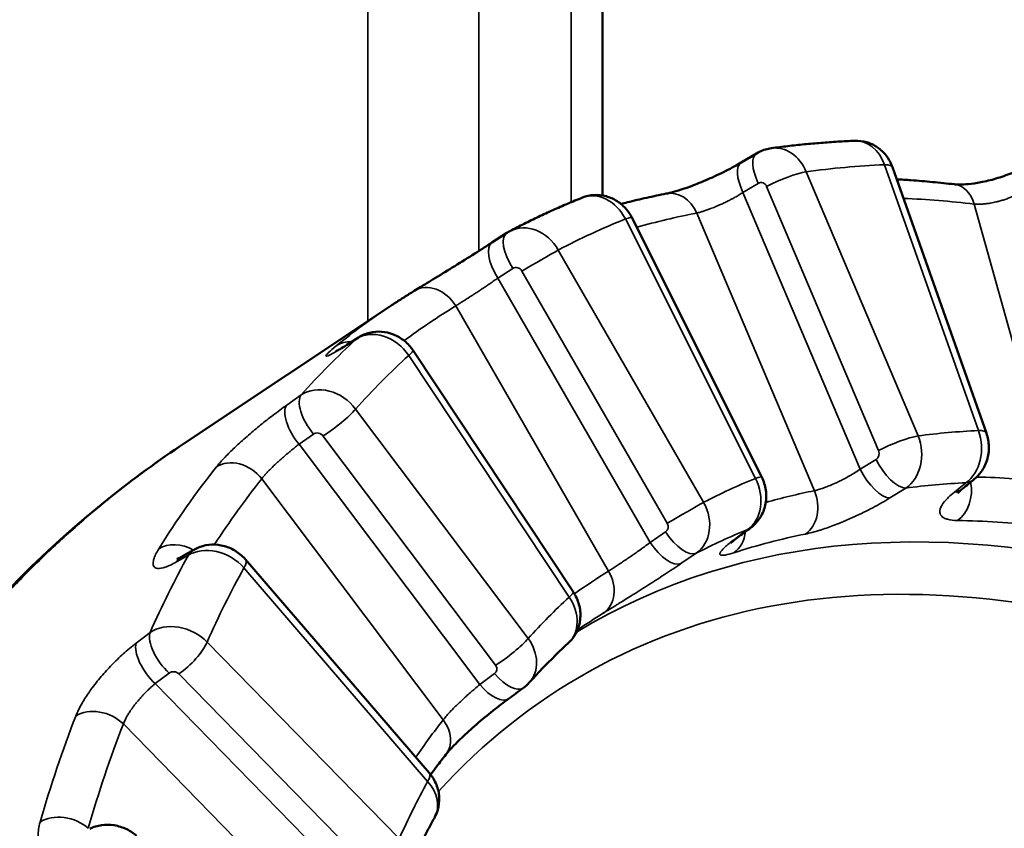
# Model space of a CAD drawing. Header units: millimetres. Extents: x 38 to 2514, y 38 to 1622.
# Tile 178 of 244: x 1736 to 1743, y 454 to 460. Entities that reach past the tile are written whole.
import ezdxf

# ---------------------------------------------------------------- set-up
doc = ezdxf.new("R2010")
doc.units = ezdxf.units.MM
doc.header["$LTSCALE"] = 7.692308
doc.layers.add('Visible (ISO)', color=7, linetype='Continuous', lineweight=50)
doc.layers.add('Visible Narrow (ISO)', color=7, linetype='Continuous', lineweight=35)

msp = doc.modelspace()

# ---------------------------------------------------------------- linework, layer by layer
at = {"layer": 'Visible (ISO)'}
for p, q in [((1740.2367, 543.729), (1740.2367, 458.6231)), ((1741.2626, 458.8677), (1741.376, 458.9349)), ((1743.0751, 456.865), (1742.3811, 458.8318)), ((1741.4138, 456.5392), (1740.4529, 458.4592)), ((1739.4184, 458.2745), (1739.5287, 458.3462)), ((1737.1446, 456.7901), (1738.6629, 457.8017)), ((1738.346, 457.5182), (1738.432, 457.5728)), ((1740.0208, 455.6869), (1738.8351, 457.4762)), ((1737.1445, 456.7901), (1737.1446, 456.7901)), ((1737.1304, 455.9535), (1737.219, 456.0033)), ((1738.9556, 454.3476), (1737.5969, 455.928))]:
    msp.add_line(p, q, dxfattribs=at)
for centre, major_axis, ratio, start_param, end_param in [((1740.1988, 458.3288), (-0.1117, 0.2784), 0.796177, 6.282142, 6.282246), ((1739.7807, 455.5318), (-0.2006, 0.2231), 0.79334, 3.152215, 3.152265)]:
    msp.add_ellipse(centre, major_axis=major_axis, ratio=ratio, start_param=start_param, end_param=end_param, dxfattribs=at)
for points, knots in [([(1741.376, 458.9349), (1741.4033, 458.9511), (1741.4335, 458.9629), (1741.4713, 458.9709), (1741.4782, 458.9721), (1741.4851, 458.9731)], [0, 0, 0, 0, 0.00952735, 0.00952735, 0.01162143, 0.01162143, 0.01162143, 0.01162143]), ([(1742.1011, 459.0281), (1742.0594, 459.0263), (1742.0178, 459.0241), (1741.9349, 459.0191), (1741.8935, 459.0161), (1741.8111, 459.0096), (1741.7701, 459.0059), (1741.6882, 458.9978), (1741.6474, 458.9934), (1741.566, 458.9838), (1741.5255, 458.9786), (1741.4851, 458.9731)], [0.49300154, 0.49300154, 0.49300154, 0.49300154, 0.50524852, 0.50524852, 0.51749549, 0.51749549, 0.52974247, 0.52974247, 0.54198944, 0.54198944, 0.55423642, 0.55423642, 0.55423642, 0.55423642]), ([(1742.101, 459.0281), (1742.1306, 459.0294), (1742.1607, 459.0257), (1742.2171, 459.0094), (1742.2442, 458.9966), (1742.2929, 458.9634), (1742.315, 458.9426), (1742.3538, 458.893), (1742.37, 458.8631), (1742.3811, 458.8318)], [0, 0, 0, 0, 0.00891068, 0.00891068, 0.01770503, 0.01770503, 0.0266749, 0.0266749, 0.03665259, 0.03665259, 0.03665259, 0.03665259]), ([(1740.708, 458.6367), (1740.7217, 458.6394), (1740.7399, 458.6437), (1740.7839, 458.6558), (1740.811, 458.6642), (1740.8747, 458.6858), (1740.9129, 458.7), (1740.9944, 458.7329), (1741.0388, 458.7522), (1741.126, 458.7933), (1741.1699, 458.8156), (1741.2283, 458.8477), (1741.246, 458.8578), (1741.2626, 458.8677)], [0, 0, 0, 0, 0.00965466, 0.00965466, 0.02062735, 0.02062735, 0.03380104, 0.03380104, 0.04811868, 0.04811868, 0.0627343, 0.0627343, 0.06933428, 0.06933428, 0.06933428, 0.06933428]), ([(1742.8374, 458.7061), (1742.8475, 458.705), (1742.8616, 458.7041), (1742.8964, 458.7041), (1742.918, 458.7052), (1742.9695, 458.7101), (1743.0009, 458.7147), (1743.0694, 458.7279), (1743.1078, 458.7371), (1743.1854, 458.7598), (1743.2257, 458.7737), (1743.2992, 458.8035), (1743.3336, 458.8196), (1743.3637, 458.8358)], [0, 0, 0, 0, 0.00788198, 0.00788198, 0.01663181, 0.01663181, 0.02720487, 0.02720487, 0.03904528, 0.03904528, 0.05153741, 0.05153741, 0.06349705, 0.06349705, 0.06349705, 0.06349705]), ([(1742.8374, 458.7061), (1742.7838, 458.7123), (1742.7303, 458.7179), (1742.6236, 458.7279), (1742.5705, 458.7324), (1742.4823, 458.7389), (1742.4473, 458.7412), (1742.4123, 458.7433)], [0.38106359, 0.38106359, 0.38106359, 0.38106359, 0.39618976, 0.39618976, 0.41131593, 0.41131593, 0.42133163, 0.42133163, 0.42133163, 0.42133163]), ([(1740.0874, 458.6074), (1740.0507, 458.5927), (1740.0142, 458.5777), (1739.9415, 458.5468), (1739.9054, 458.531), (1739.8336, 458.4987), (1739.7978, 458.4822), (1739.7267, 458.4484), (1739.6914, 458.4312), (1739.6211, 458.3959), (1739.5861, 458.3779), (1739.5514, 458.3595)], [0.70229057, 0.70229057, 0.70229057, 0.70229057, 0.71459942, 0.71459942, 0.72690826, 0.72690826, 0.7392171, 0.7392171, 0.75152594, 0.75152594, 0.76383478, 0.76383478, 0.76383478, 0.76383478]), ([(1740.0874, 458.6074), (1740.115, 458.6184), (1740.1449, 458.625), (1740.2039, 458.6283), (1740.2339, 458.6251), (1740.2912, 458.6098), (1740.3191, 458.5974), (1740.3702, 458.5644), (1740.3938, 458.5434), (1740.4289, 458.5011), (1740.4422, 458.4807), (1740.4529, 458.4592)], [0, 0, 0, 0, 0.00897218, 0.00897218, 0.01782915, 0.01782915, 0.02683802, 0.02683802, 0.03614251, 0.03614251, 0.0433516, 0.0433516, 0.0433516, 0.0433516]), ([(1740.708, 458.6367), (1740.6595, 458.6272), (1740.6112, 458.6171), (1740.5152, 458.5957), (1740.4674, 458.5845), (1740.404, 458.5688), (1740.3881, 458.5647), (1740.3723, 458.5607)], [0.5905031, 0.5905031, 0.5905031, 0.5905031, 0.60562927, 0.60562927, 0.62075544, 0.62075544, 0.62580607, 0.62580607, 0.62580607, 0.62580607]), ([(1738.8433, 457.9169), (1738.8734, 457.9353), (1738.9109, 457.9582), (1738.994, 458.0089), (1739.0404, 458.0373), (1739.1362, 458.0962), (1739.1867, 458.1275), (1739.2849, 458.1889), (1739.3337, 458.2198), (1739.3924, 458.2576), (1739.4056, 458.2661), (1739.4185, 458.2745)], [0, 0, 0, 0, 0.01821805, 0.01821805, 0.03598827, 0.03598827, 0.05352233, 0.05352233, 0.07073061, 0.07073061, 0.07583728, 0.07583728, 0.07583728, 0.07583728]), ([(1738.8433, 457.9169), (1738.8312, 457.9095), (1738.819, 457.902), (1738.7948, 457.8869), (1738.7827, 457.8794), (1738.7586, 457.8641), (1738.7466, 457.8564), (1738.7226, 457.841), (1738.7106, 457.8332), (1738.6867, 457.8175), (1738.6748, 457.8097), (1738.6629, 457.8017)], [0.79994261, 0.79994261, 0.79994261, 0.79994261, 0.804447, 0.804447, 0.80895138, 0.80895138, 0.81345577, 0.81345577, 0.81796016, 0.81796016, 0.82246455, 0.82246455, 0.82246455, 0.82246455]), ([(1738.432, 457.5728), (1738.4572, 457.5888), (1738.4852, 457.6007), (1738.5427, 457.6149), (1738.5728, 457.6174), (1738.6324, 457.6131), (1738.6624, 457.606), (1738.7195, 457.5831), (1738.7471, 457.5666), (1738.7959, 457.5266), (1738.8176, 457.5026), (1738.8351, 457.4762)], [0, 0, 0, 0, 0.00896289, 0.00896289, 0.01785332, 0.01785332, 0.02694682, 0.02694682, 0.03638864, 0.03638864, 0.04588737, 0.04588737, 0.04588737, 0.04588737]), ([(1738.2612, 457.4683), (1738.2612, 457.4683), (1738.2613, 457.4684), (1738.2623, 457.4688), (1738.2652, 457.4702), (1738.2753, 457.4756), (1738.2843, 457.4806), (1738.3092, 457.4952), (1738.3265, 457.5058), (1738.346, 457.5182)], [0.04004783, 0.04004783, 0.04004783, 0.04004783, 0.04104825, 0.04104825, 0.04631303, 0.04631303, 0.05427419, 0.05427419, 0.06465616, 0.06465616, 0.06465616, 0.06465616]), ([(1743.0751, 456.865), (1743.0864, 456.833), (1743.0926, 456.7987), (1743.0941, 456.7315), (1743.0896, 456.6977), (1743.0703, 456.6343), (1743.0554, 456.6039), (1743.0216, 456.5573), (1743.0044, 456.539), (1742.9852, 456.5235)], [0, 0, 0, 0, 0.01019258, 0.01019258, 0.02018079, 0.02018079, 0.0301213, 0.0301213, 0.0375586, 0.0375586, 0.0375586, 0.0375586]), ([(1742.7113, 432.8552), (1742.4205, 433.0892), (1742.131, 433.3315), (1740.6715, 434.6014), (1739.5167, 435.7689), (1737.4059, 438.2872), (1736.4311, 439.6734), (1734.8286, 442.5413), (1734.1918, 444.0622), (1733.413, 447.029), (1733.2585, 448.5141), (1733.4603, 451.2343), (1733.8044, 452.5091), (1734.9089, 454.7033), (1735.6763, 455.6541), (1736.768, 456.5272), (1736.9536, 456.6629), (1737.1445, 456.7901)], [1.359634, 1.359634, 1.359634, 1.359634, 1.478501, 1.478501, 1.964713, 1.964713, 2.4644, 2.4644, 2.977464, 2.977464, 3.486296, 3.486296, 3.980604, 3.980604, 4.468336, 4.468336, 4.564412, 4.564412, 4.564412, 4.564412]), ([(1741.4138, 456.5392), (1741.4289, 456.509), (1741.4393, 456.4759), (1741.449, 456.4098), (1741.4485, 456.3759), (1741.4369, 456.3115), (1741.4257, 456.2802), (1741.3944, 456.225), (1741.3744, 456.2001), (1741.3454, 456.1745), (1741.3394, 456.1696), (1741.3332, 456.165)], [0, 0, 0, 0, 0.01012975, 0.01012975, 0.02007436, 0.02007436, 0.02983618, 0.02983618, 0.03918821, 0.03918821, 0.04151438, 0.04151438, 0.04151438, 0.04151438]), ([(1742.8997, 456.4539), (1742.8845, 456.4416), (1742.8732, 456.4307), (1742.8654, 456.4223), (1742.8641, 456.4207), (1742.8638, 456.4203), (1742.8637, 456.4202), (1742.8637, 456.4202)], [0.00000755, 0.00000755, 0.00000755, 0.00000755, 0.01007333, 0.01007333, 0.01421363, 0.01421363, 0.01493297, 0.01493297, 0.01493297, 0.01493297]), ([(1741.2467, 456.1007), (1741.2228, 456.0829), (1741.2032, 456.0671), (1741.1874, 456.0532), (1741.1841, 456.0501), (1741.1823, 456.0483), (1741.1821, 456.048), (1741.1821, 456.048)], [0.00000647, 0.00000647, 0.00000647, 0.00000647, 0.01355462, 0.01355462, 0.01913794, 0.01913794, 0.02108221, 0.02108221, 0.02108221, 0.02108221]), ([(1737.219, 456.0033), (1737.2452, 456.018), (1737.274, 456.0285), (1737.3327, 456.0398), (1737.3633, 456.0408), (1737.4242, 456.0337), (1737.4551, 456.0251), (1737.5138, 455.9989), (1737.5421, 455.9806), (1737.5774, 455.9492), (1737.5876, 455.9389), (1737.5969, 455.928)], [0, 0, 0, 0, 0.0090253, 0.0090253, 0.01804382, 0.01804382, 0.02748041, 0.02748041, 0.03735141, 0.03735141, 0.04166809, 0.04166809, 0.04166809, 0.04166809]), ([(1737.089, 455.9335), (1737.089, 455.9335), (1737.0891, 455.9336), (1737.0899, 455.9338), (1737.0933, 455.935), (1737.1048, 455.94), (1737.1137, 455.9443), (1737.1262, 455.9511), (1737.1283, 455.9523), (1737.1304, 455.9535)], [0.03292622, 0.03292622, 0.03292622, 0.03292622, 0.03370659, 0.03370659, 0.03939229, 0.03939229, 0.04619956, 0.04619956, 0.04754164, 0.04754164, 0.04754164, 0.04754164]), ([(1740.0208, 455.6869), (1740.0393, 455.659), (1740.0535, 455.6277), (1740.0708, 455.5638), (1740.0742, 455.5303), (1740.0699, 455.4661), (1740.0624, 455.4344), (1740.0381, 455.3774), (1740.0214, 455.3511), (1739.9954, 455.3223), (1739.9895, 455.3162), (1739.9832, 455.3104)], [0, 0, 0, 0, 0.0100458, 0.0100458, 0.01991495, 0.01991495, 0.02945485, 0.02945485, 0.038593, 0.038593, 0.04115415, 0.04115415, 0.04115415, 0.04115415]), ([(1739.9832, 455.3104), (1739.9633, 455.292), (1739.9435, 455.2734), (1739.9042, 455.2357), (1739.8846, 455.2166), (1739.8459, 455.1781), (1739.8266, 455.1586), (1739.7884, 455.1193), (1739.7694, 455.0994), (1739.7318, 455.0592), (1739.7131, 455.0388), (1739.6946, 455.0183)], [0.9150919, 0.9150919, 0.9150919, 0.9150919, 0.92603722, 0.92603722, 0.93698254, 0.93698254, 0.94792787, 0.94792787, 0.95887319, 0.95887319, 0.96981609, 0.96981609, 0.96981609, 0.96981609]), ([(1739.5414, 454.8983), (1739.5046, 454.8712), (1739.4647, 454.8407), (1739.3847, 454.7769), (1739.3436, 454.7429), (1739.2659, 454.6757), (1739.2284, 454.6418), (1739.1635, 454.5798), (1739.1349, 454.5507), (1739.0983, 454.5104), (1739.0862, 454.4962), (1739.0775, 454.4851)], [0, 0, 0, 0, 0.01549862, 0.01549862, 0.03112323, 0.03112323, 0.04664719, 0.04664719, 0.06151552, 0.06151552, 0.07096082, 0.07096082, 0.07096082, 0.07096082]), ([(1739.0775, 454.4851), (1739.0551, 454.4567), (1739.033, 454.4279), (1738.9955, 454.3781), (1738.9801, 454.3573), (1738.9649, 454.3364)], [1.01212794, 1.01212794, 1.01212794, 1.01212794, 1.02615579, 1.02615579, 1.03607942, 1.03607942, 1.03607942, 1.03607942]), ([(1738.9556, 454.3476), (1738.9773, 454.3225), (1738.9951, 454.2936), (1739.0197, 454.2329), (1739.027, 454.2005), (1739.03, 454.1375), (1739.0263, 454.106), (1739.0121, 454.058), (1739.0046, 454.04), (1738.9954, 454.023)], [0, 0, 0, 0, 0.00996282, 0.00996282, 0.01971277, 0.01971277, 0.02899233, 0.02899233, 0.03480331, 0.03480331, 0.03480331, 0.03480331]), ([(1738.9954, 454.023), (1738.9812, 453.9969), (1738.9671, 453.9705), (1738.9392, 453.9174), (1738.9255, 453.8907), (1738.8982, 453.8368), (1738.8848, 453.8097), (1738.8582, 453.7551), (1738.8451, 453.7276), (1738.8191, 453.6722), (1738.8063, 453.6443), (1738.7936, 453.6162)], [1.12468552, 1.12468552, 1.12468552, 1.12468552, 1.135572, 1.135572, 1.14645848, 1.14645848, 1.15734496, 1.15734496, 1.16823144, 1.16823144, 1.17911792, 1.17911792, 1.17911792, 1.17911792]), ([(1736.4441, 453.9362), (1736.4714, 453.9497), (1736.5012, 453.9588), (1736.5618, 453.9674), (1736.5933, 453.967), (1736.6563, 453.9571), (1736.6886, 453.9469), (1736.7442, 453.9196), (1736.7687, 453.9033), (1736.7903, 453.8842)], [0, 0, 0, 0, 0.00918216, 0.00918216, 0.01846815, 0.01846815, 0.02837934, 0.02837934, 0.03706524, 0.03706524, 0.03706524, 0.03706524])]:
    msp.add_open_spline(points, degree=3, knots=knots, dxfattribs=at)
for points in [[(1739.5287, 458.3462), (1739.536, 458.351), (1739.5436, 458.3554), (1739.5514, 458.3595)], [(1742.9852, 456.5235), (1742.9567, 456.5003), (1742.9282, 456.4771), (1742.8997, 456.4539)], [(1741.3332, 456.165), (1741.3043, 456.1436), (1741.2755, 456.1222), (1741.2467, 456.1007)], [(1739.651, 454.9789), (1739.6144, 454.9521), (1739.5779, 454.9252), (1739.5414, 454.8983)], [(1739.6946, 455.0183), (1739.6814, 455.0038), (1739.6668, 454.9905), (1739.651, 454.9789)]]:
    msp.add_open_spline(points, degree=3, dxfattribs=at)
at = {"layer": 'Visible Narrow (ISO)'}
for p, q in [((1738.5005, 544.9164), (1738.5005, 457.6935)), ((1739.3202, 543.0876), (1739.3204, 458.2115)), ((1740.0051, 542.7842), (1740.0054, 458.5738)), ((1743.0161, 456.8839), (1742.3221, 458.8507)), ((1741.7423, 458.7989), (1742.5698, 456.844)), ((1741.2748, 458.6456), (1741.3881, 458.7128)), ((1741.45, 458.6898), (1742.2776, 456.7349)), ((1741.2748, 458.6456), (1742.1418, 456.5976)), ((1742.9857, 458.5598), (1743.5571, 456.5021)), ((1740.933, 458.4935), (1741.803, 456.4383)), ((1741.367, 456.5294), (1740.4061, 458.4494)), ((1739.9086, 458.2193), (1740.984, 456.3523)), ((1739.4622, 458.012), (1739.5723, 458.0836)), ((1739.6392, 458.0643), (1740.7146, 456.1973)), ((1739.4622, 458.012), (1740.5888, 456.056)), ((1739.1505, 457.8057), (1740.2811, 455.8429)), ((1738.4172, 457.5618), (1738.3314, 457.5074)), ((1739.9892, 455.6508), (1738.8035, 457.4401)), ((1737.9007, 457.0715), (1738.0075, 457.1472)), ((1738.4099, 457.0419), (1739.6863, 455.3443)), ((1737.9917, 456.7823), (1738.0983, 456.8578)), ((1737.9917, 456.7823), (1739.3288, 455.0038)), ((1738.1688, 456.8441), (1739.4451, 455.1465)), ((1742.2589, 456.67), (1742.1418, 456.5976)), ((1737.7161, 456.5266), (1739.0579, 454.7419)), ((1742.838, 456.4275), (1742.9239, 456.4971)), ((1742.4791, 456.4574), (1742.3622, 456.385)), ((1740.7024, 456.1328), (1740.5888, 456.056)), ((1741.2239, 456.0872), (1741.3107, 456.1517)), ((1737.1733, 455.9604), (1737.0848, 455.9109)), ((1740.9289, 455.9752), (1740.8156, 455.8985)), ((1738.9428, 454.2867), (1737.5841, 455.8671)), ((1736.7868, 455.31), (1736.8898, 455.3888)), ((1737.3118, 455.3181), (1738.7332, 453.8641)), ((1736.9276, 455.0105), (1737.0304, 455.089)), ((1737.1031, 455.0824), (1738.5245, 453.6284)), ((1739.4385, 455.0845), (1739.3288, 455.0038)), ((1736.9276, 455.0105), (1738.4167, 453.4872)), ((1736.6925, 454.7119), (1738.1868, 453.1833))]:
    msp.add_line(p, q, dxfattribs=at)
for centre, major_axis, ratio, start_param, end_param in [((1741.5248, 458.6757), (-0.0374, 0.2977), 0.812581, 5.035111, 6.292578), ((1742.1156, 458.7285), (-0.0168, 0.2995), 0.763788, 5.089625, 6.273364), ((1741.5035, 458.7199), (-0.1275, 0.215), 0.42121, 0, 1.357883), ((1741.3902, 458.6527), (-0.1276, 0.215), 0.421157, 0, 1.357759), ((1747.5747, 444.5397), (-7.8419, 13.5826), 0.57735, 5.991198, 6.051574), ((1742.1453, 458.7486), (0.2358, 0.0832), 0.250956, 0, 0.639055), ((1741.5655, 458.6968), (-0.2302, -0.0975), 0.171153, 3.767702, 5.163966), ((1741.4094, 458.6686), (-0.0011, 0.0501), 0.898063, 5.128309, 6.750946), ((1742.8089, 458.4578), (0.0285, 0.2484), 0.750658, 5.220103, 6.283185), ((1740.1988, 458.3288), (-0.1117, 0.2784), 0.796177, 4.828307, 6.282142), ((1740.7562, 458.3914), (-0.0482, 0.2453), 0.801039, 4.979715, 6.283185), ((1747.1151, 444.2743), (-7.8512, 13.5988), 0.57735, 5.878851, 5.930186), ((1740.2293, 458.3473), (0.2236, 0.1119), 0.08393, 0, 0.617986), ((1747.1151, 444.2743), (-7.8512, 13.5988), 0.57735, 6.08829, 6.137285), ((1739.6919, 458.0944), (-0.1411, 0.2647), 0.833646, 4.739966, 6.280287), ((1747.5747, 444.5397), (-7.8419, 13.5826), 0.57735, 6.200637, 6.261014), ((1739.6649, 458.1366), (-0.1363, 0.2096), 0.426233, 0, 1.546512), ((1739.5548, 458.0649), (-0.1363, 0.2096), 0.426227, 0, 1.546382), ((1739.7318, 458.1173), (-0.2166, -0.1248), 0.001425, 3.757073, 5.153336), ((1739.5993, 458.0415), (-0.0256, 0.043), 0.918303, 4.696291, 6.318928), ((1738.9737, 457.7037), (-0.1304, 0.2133), 0.81641, 4.691824, 6.283185), ((1746.9291, 444.1669), (-7.9761, 13.815), 0.57735, 0.037066, 0.090175), ((1747.1151, 444.2743), (-7.8512, 13.5988), 0.57735, 0.014544, 0.065217), ((1738.5952, 457.3212), (-0.1995, 0.2241), 0.792915, 4.546066, 6.169228), ((1747.3515, 444.4108), (-7.9917, 13.8421), 0.57735, 0.126237, 0.187923), ((1738.412, 457.3076), (-0.157, 0.1946), 0.813179, 5.6449, 6.208873), ((1738.48, 457.3071), (-0.1341, 0.211), 0.712928, 0, 0.101642), ((1738.566, 457.3617), (-0.134, 0.2111), 0.712913, 0, 0.103487), ((1747.5747, 444.5397), (-7.8419, 13.5826), 0.57735, 0.126891, 0.187268), ((1738.6267, 457.3381), (0.2084, 0.1381), 0.086764, 5.665026, 6.283185), ((1738.1627, 456.9536), (-0.1444, 0.2041), 0.437449, 0.136214, 1.735546), ((1738.1942, 456.9154), (-0.2274, 0.1957), 0.818908, 4.438848, 6.062013), ((1738.0561, 456.8781), (-0.1445, 0.204), 0.437489, 0.13765, 1.735414), ((1738.2332, 456.9399), (-0.1998, -0.1502), 0.168365, 1.119572, 2.515835), ((1738.1299, 456.8197), (-0.0432, 0.0256), 0.894563, 4.279987, 5.902616), ((1746.7114, 444.0412), (-6.5823, 11.4009), 0.57735, 4.088814, 6.29625), ((1747.5747, 444.5397), (-6.7649, 11.7171), 0.57735, 5.99445, 6.048322), ((1742.8094, 456.7617), (-0.0178, 0.2995), 0.765173, 3.585962, 5.086945), ((1742.8394, 456.7818), (0.2358, 0.0832), 0.250956, 0, 0.639055), ((1742.3931, 456.742), (-0.2302, -0.0975), 0.171153, 3.767702, 5.163966), ((1742.3525, 456.7209), (-0.0362, 0.2978), 0.81139, 3.537168, 5.038149), ((1742.2369, 456.7138), (-0.0015, 0.0501), 0.898934, 3.620613, 5.120621), ((1737.5393, 456.4245), (-0.1957, 0.1555), 0.796101, 4.40803, 6.031186), ((1742.3744, 456.677), (0.1314, -0.2127), 0.417966, 4.491973, 6.027901), ((1746.9291, 444.1669), (-7.9761, 13.815), 0.57735, 0.223984, 0.299615), ((1742.2572, 456.6046), (0.1314, -0.2127), 0.417901, 4.491824, 6.029652), ((1747.1151, 444.2743), (-7.8512, 13.5988), 0.57735, 0.223984, 0.286322), ((1747.5747, 444.5397), (-6.7649, 11.7171), 0.57735, 6.20389, 6.257761), ((1741.1595, 456.4088), (-0.1129, 0.2779), 0.797087, 3.323723, 4.824706), ((1741.1902, 456.4273), (0.2236, 0.1119), 0.08393, 0, 0.617986), ((1747.3774, 444.4258), (-6.6152, 11.4579), 0.57735, 5.993929, 6.048843), ((1742.7716, 456.4385), (0.0035, 0.25), 0.772056, 3.642714, 4.979333), ((1742.8276, 456.7175), (0.1576, -0.1941), 0.685781, 5.899269, 6.283185), ((1747.1151, 444.2743), (-6.7188, 11.6374), 0.57735, 5.881597, 5.945301), ((1747.1151, 444.2743), (-6.7188, 11.6374), 0.57735, 6.091036, 6.137342), ((1741.6263, 456.3363), (0.0493, -0.2451), 0.80147, 0.333591, 1.834574), ((1742.742, 456.6479), (0.1577, -0.194), 0.685683, 5.897085, 6.283185), ((1740.8073, 456.2502), (-0.2166, -0.1248), 0.001425, 3.757073, 5.153336), ((1740.7675, 456.2275), (-0.1398, 0.2654), 0.832925, 3.243043, 4.744023), ((1740.6747, 456.1745), (-0.026, 0.0428), 0.917876, 3.185535, 4.685541), ((1746.9507, 444.1794), (-6.5941, 11.4214), 0.57735, 5.881597, 5.951736), ((1740.7951, 456.1858), (0.1401, -0.2071), 0.425809, 4.680281, 6.216209), ((1747.3774, 444.4258), (-6.6152, 11.4579), 0.57735, 6.203369, 6.258282), ((1741.0872, 456.1952), (0.0773, -0.2378), 0.810427, 0.240263, 1.067102), ((1741.184, 456.3656), (0.1492, -0.2006), 0.702691, 6.134761, 6.283185), ((1737.1196, 455.8273), (-0.2124, 0.1319), 0.780122, 4.761845, 5.940122), ((1746.5141, 443.9273), (-6.4327, 11.1417), 0.57735, 5.703053, 6.465279), ((1740.6815, 456.1089), (0.1402, -0.207), 0.4258, 4.680125, 6.217953), ((1746.9507, 444.1794), (-6.5941, 11.4214), 0.57735, 6.091036, 6.161175), ((1741.0974, 456.3013), (0.1493, -0.2005), 0.702648, 6.132539, 6.283185), ((1737.3748, 455.7496), (-0.2595, 0.1506), 0.754172, 4.293249, 5.91641), ((1737.3415, 455.7854), (-0.1225, 0.2179), 0.71474, 0, 0.347803), ((1747.3515, 444.4108), (-7.9917, 13.8421), 0.57735, 0.335676, 0.397362), ((1737.253, 455.7356), (-0.1226, 0.2179), 0.714801, 0, 0.34597), ((1737.4074, 455.765), (0.1896, 0.163), 0.253666, 5.643587, 6.283185), ((1747.5747, 444.5397), (-7.8419, 13.5826), 0.57735, 0.336331, 0.396708), ((1747.1151, 444.2743), (-6.7188, 11.6374), 0.57735, 0.01729, 0.056365), ((1740.1044, 455.7408), (0.1314, -0.2127), 0.816375, 0.045367, 1.54635), ((1739.8124, 455.5488), (0.2084, 0.1381), 0.086764, 5.665026, 6.283185), ((1747.5747, 444.5397), (-6.7649, 11.7171), 0.57735, 0.130144, 0.184015), ((1739.7807, 455.5318), (-0.2006, 0.2231), 0.79334, 3.152265, 4.542111), ((1746.9507, 444.1794), (-6.5941, 11.4214), 0.57735, 0.01729, 0.047524), ((1737.0973, 455.1902), (-0.2773, 0.1145), 0.769092, 4.190879, 5.814044), ((1737.0624, 455.2227), (-0.1517, 0.1987), 0.454366, 0.326042, 1.925374), ((1739.5095, 455.2423), (-0.1998, -0.1502), 0.168365, 1.119572, 2.515835), ((1739.4707, 455.218), (-0.2264, 0.1968), 0.818663, 3.126096, 4.443072), ((1736.9596, 455.1441), (-0.1518, 0.1986), 0.454451, 0.327478, 1.925242), ((1737.1351, 455.216), (-0.1788, -0.1748), 0.330797, 1.087004, 2.483267), ((1739.4062, 455.1222), (-0.0433, 0.0255), 0.893181, 2.775472, 4.27548), ((1737.0654, 455.0567), (-0.0495, 0.0096), 0.83585, 4.020887, 5.643519), ((1739.5029, 455.1803), (0.1481, -0.2014), 0.439839, 4.869131, 6.283185), ((1739.3932, 455.0996), (0.1482, -0.2013), 0.439886, 4.86897, 6.283185), ((1736.5157, 454.6098), (0.2329, -0.0908), 0.740998, 1.034843, 2.658), ((1746.9291, 444.1669), (-7.9761, 13.815), 0.57735, 0.433423, 0.509054), ((1747.1151, 444.2743), (-6.7188, 11.6374), 0.57735, 0.22673, 0.268542), ((1738.8811, 454.6398), (0.1964, -0.1547), 0.7956, 0, 1.262996), ((1747.1151, 444.2743), (-7.8512, 13.5988), 0.57735, 0.433423, 0.509054), ((1738.7661, 454.1846), (0.1896, 0.163), 0.253666, 5.643587, 6.283185), ((1747.5747, 444.5397), (-6.7649, 11.7171), 0.57735, 0.339583, 0.393455), ((1738.7333, 454.1691), (-0.2602, 0.1494), 0.754131, 3.158783, 4.28967), ((1736.2563, 453.8376), (0.2404, -0.0688), 0.71297, 0.967342, 2.590499)]:
    msp.add_ellipse(centre, major_axis=major_axis, ratio=ratio, start_param=start_param, end_param=end_param, dxfattribs=at)
for points, knots in [([(1740.933, 458.4935), (1740.9416, 458.4954), (1740.9508, 458.4977), (1740.9679, 458.5025), (1740.9754, 458.5048), (1740.9918, 458.5099), (1741.0006, 458.5129), (1741.0188, 458.5193), (1741.0281, 458.5227), (1741.0391, 458.5268), (1741.0407, 458.5275), (1741.0549, 458.5329), (1741.0674, 458.538), (1741.0874, 458.5465), (1741.095, 458.5498), (1741.1118, 458.5572), (1741.1209, 458.5614), (1741.1391, 458.57), (1741.1483, 458.5744), (1741.1581, 458.5793), (1741.1588, 458.5796), (1741.1676, 458.584), (1741.1756, 458.5881), (1741.1915, 458.5965), (1741.1993, 458.6007), (1741.2102, 458.6067), (1741.213, 458.6083), (1741.2261, 458.6157), (1741.2366, 458.6218), (1741.2563, 458.6338), (1741.2656, 458.6396), (1741.2748, 458.6456)], [0, 0, 0, 0, 0.0959977, 0.0959977, 0.1666667, 0.1666667, 0.2431298, 0.2431298, 0.3197644, 0.3197644, 0.3333333, 0.3333333, 0.4361919, 0.4361919, 0.5, 0.5, 0.5790763, 0.5790763, 0.6601928, 0.6601928, 0.6666667, 0.6666667, 0.7386144, 0.7386144, 0.808393, 0.808393, 0.8333333, 0.8333333, 0.9214592, 0.9214592, 1, 1, 1, 1]), ([(1742.9857, 458.5598), (1742.9953, 458.5589), (1743.0056, 458.5584), (1743.0244, 458.5585), (1743.0327, 458.5587), (1743.0506, 458.5598), (1743.0603, 458.5607), (1743.08, 458.563), (1743.09, 458.5644), (1743.1019, 458.5664), (1743.1036, 458.5667), (1743.1189, 458.5693), (1743.1323, 458.5721), (1743.1537, 458.5771), (1743.1618, 458.5791), (1743.1796, 458.5839), (1743.1893, 458.5867), (1743.2086, 458.5927), (1743.2183, 458.5959), (1743.2286, 458.5995), (1743.2294, 458.5998), (1743.2386, 458.6031), (1743.247, 458.6062), (1743.2637, 458.6128), (1743.2719, 458.6162), (1743.2833, 458.6212), (1743.2862, 458.6225), (1743.2999, 458.6288), (1743.3107, 458.634), (1743.3312, 458.6447), (1743.3408, 458.65), (1743.3503, 458.6556)], [0, 0, 0, 0, 0.095997, 0.095997, 0.1666667, 0.1666667, 0.2431294, 0.2431294, 0.3197637, 0.3197637, 0.3333333, 0.3333333, 0.4361905, 0.4361905, 0.5, 0.5, 0.5790761, 0.5790761, 0.6601923, 0.6601923, 0.6666667, 0.6666667, 0.7386146, 0.7386146, 0.8083933, 0.8083933, 0.8333333, 0.8333333, 0.9214594, 0.9214594, 1, 1, 1, 1]), ([(1739.1505, 457.8057), (1739.1577, 457.8103), (1739.1655, 457.8153), (1739.1801, 457.8247), (1739.1867, 457.8289), (1739.2009, 457.8381), (1739.2087, 457.8431), (1739.2248, 457.8534), (1739.2331, 457.8587), (1739.2429, 457.865), (1739.2444, 457.866), (1739.2571, 457.8742), (1739.2684, 457.8815), (1739.2866, 457.8933), (1739.2935, 457.8978), (1739.3089, 457.9078), (1739.3172, 457.9133), (1739.3341, 457.9244), (1739.3426, 457.93), (1739.3517, 457.936), (1739.3524, 457.9365), (1739.3605, 457.9419), (1739.368, 457.9469), (1739.3829, 457.9569), (1739.3903, 457.9619), (1739.4005, 457.9689), (1739.4032, 457.9708), (1739.4156, 457.9793), (1739.4255, 457.9861), (1739.4444, 457.9993), (1739.4533, 458.0056), (1739.4622, 458.012)], [0, 0, 0, 0, 0.095998, 0.095998, 0.1666667, 0.1666667, 0.2431299, 0.2431299, 0.3197647, 0.3197647, 0.3333333, 0.3333333, 0.4361924, 0.4361924, 0.5, 0.5, 0.5790764, 0.5790764, 0.660193, 0.660193, 0.6666667, 0.6666667, 0.7386144, 0.7386144, 0.8083929, 0.8083929, 0.8333333, 0.8333333, 0.9214591, 0.9214591, 1, 1, 1, 1]), ([(1738.3314, 457.5074), (1738.3007, 457.4879), (1738.2753, 457.4726), (1738.2338, 457.4495), (1738.2178, 457.4416), (1738.1962, 457.4335), (1738.1906, 457.4333), (1738.1915, 457.4408), (1738.1959, 457.447), (1738.2061, 457.4577), (1738.2083, 457.4599), (1738.2233, 457.4746), (1738.2419, 457.4906), (1738.2672, 457.5111)], [0.0000004, 0.0000004, 0.0000004, 0.0000004, 0.2, 0.2, 0.4, 0.4, 0.6, 0.6, 0.7610103, 0.7610103, 0.8, 0.8, 1, 1, 1, 1]), ([(1737.3807, 456.614), (1737.3989, 456.6369), (1737.4203, 456.6612), (1737.4454, 456.6875), (1737.4664, 456.7096), (1737.49, 456.733), (1737.5145, 456.7563), (1737.5192, 456.7607), (1737.5238, 456.7652), (1737.5286, 456.7696), (1737.5581, 456.7972), (1737.5885, 456.8244), (1737.6184, 456.8502), (1737.6484, 456.8761), (1737.6779, 456.9007), (1737.7077, 456.9249), (1737.7376, 456.9491), (1737.7678, 456.9729), (1737.7999, 456.9973), (1737.832, 457.0218), (1737.866, 457.0469), (1737.9007, 457.0715)], [0.0000001, 0.0000001, 0.0000001, 0.0000001, 0.1666667, 0.1666667, 0.1666667, 0.3067135, 0.3067135, 0.3067135, 0.3333333, 0.3333333, 0.3333333, 0.5, 0.5, 0.5, 0.6666667, 0.6666667, 0.6666667, 0.8333333, 0.8333333, 0.8333333, 1, 1, 1, 1]), ([(1742.9163, 432.9735), (1742.9086, 432.9797), (1742.901, 432.9859), (1742.8934, 432.9922), (1742.7676, 433.0948), (1742.6425, 433.1986), (1742.518, 433.3037), (1742.3926, 433.4095), (1742.2678, 433.5166), (1742.1434, 433.6252), (1742.1137, 433.6511), (1742.0841, 433.677), (1742.0544, 433.7031), (1741.9649, 433.7819), (1741.8754, 433.8615), (1741.7858, 433.9422), (1741.692, 434.0267), (1741.5979, 434.1125), (1741.5032, 434.1999), (1741.4141, 434.2822), (1741.3245, 434.3659), (1741.234, 434.4515), (1741.2284, 434.4568), (1741.2227, 434.4622), (1741.217, 434.4676), (1741.1265, 434.5532), (1741.0352, 434.6407), (1740.9428, 434.7304), (1740.8517, 434.8189), (1740.7595, 434.9095), (1740.6659, 435.0026), (1740.5744, 435.0936), (1740.4816, 435.187), (1740.3873, 435.2832), (1740.3683, 435.3026), (1740.3493, 435.322), (1740.3301, 435.3417), (1740.2188, 435.4558), (1740.1054, 435.5738), (1739.9899, 435.696), (1739.878, 435.8145), (1739.7641, 435.9369), (1739.6483, 436.0635), (1739.5513, 436.1695), (1739.4529, 436.2785), (1739.3533, 436.3905), (1739.2244, 436.5354), (1739.0934, 436.6855), (1738.9606, 436.8409), (1738.8312, 436.9921), (1738.7002, 437.1484), (1738.5678, 437.3098), (1738.4759, 437.4218), (1738.3833, 437.5363), (1738.2902, 437.6532), (1738.1579, 437.8194), (1738.0246, 437.9906), (1737.8907, 438.1667), (1737.7581, 438.3411), (1737.625, 438.5203), (1737.4919, 438.7043), (1737.3885, 438.8472), (1737.285, 438.993), (1737.1819, 439.1415), (1737.0718, 439.3), (1736.9621, 439.4616), (1736.8531, 439.626), (1736.7446, 439.7898), (1736.6368, 439.9564), (1736.5303, 440.1254), (1736.4242, 440.2936), (1736.3194, 440.4643), (1736.2162, 440.6371), (1736.1772, 440.7023), (1736.1384, 440.7678), (1736.1, 440.8336), (1736.005, 440.9959), (1735.9116, 441.16), (1735.8201, 441.3253), (1735.7288, 441.4903), (1735.6393, 441.6566), (1735.552, 441.8239), (1735.465, 441.9906), (1735.3801, 442.1583), (1735.2977, 442.3265), (1735.2438, 442.4366), (1735.1909, 442.5469), (1735.1391, 442.6573), (1735.0359, 442.8775), (1734.9371, 443.0982), (1734.8429, 443.3189), (1734.7492, 443.5387), (1734.6601, 443.7585), (1734.5758, 443.978), (1734.5069, 444.1575), (1734.4412, 444.3367), (1734.3789, 444.5154), (1734.2897, 444.7711), (1734.2073, 445.0259), (1734.1317, 445.2796), (1734.0551, 445.5363), (1733.9856, 445.7918), (1733.9231, 446.0461), (1733.8983, 446.1468), (1733.8747, 446.2474), (1733.8521, 446.3477), (1733.7999, 446.5799), (1733.7536, 446.811), (1733.7132, 447.0408), (1733.6728, 447.2709), (1733.6384, 447.4996), (1733.6099, 447.7271), (1733.5929, 447.8633), (1733.578, 447.999), (1733.5653, 448.1342), (1733.5436, 448.3646), (1733.5281, 448.5936), (1733.519, 448.8211), (1733.51, 449.0466), (1733.5072, 449.2707), (1733.5107, 449.493), (1733.5127, 449.6176), (1733.5166, 449.7416), (1733.5225, 449.865), (1733.5324, 450.0701), (1733.5477, 450.2737), (1733.5686, 450.4753), (1733.5895, 450.6776), (1733.616, 450.8778), (1733.6481, 451.0755), (1733.6722, 451.2247), (1733.6995, 451.3725), (1733.7299, 451.5187), (1733.7602, 451.6644), (1733.7936, 451.8085), (1733.8299, 451.9507), (1733.8663, 452.0932), (1733.9057, 452.2337), (1733.9479, 452.372), (1733.9903, 452.5108), (1734.0355, 452.6474), (1734.0833, 452.7813), (1734.1141, 452.8674), (1734.1459, 452.9525), (1734.1787, 453.0363), (1734.2422, 453.1985), (1734.3095, 453.3563), (1734.3801, 453.5096), (1734.4507, 453.663), (1734.5247, 453.8119), (1734.6016, 453.9561), (1734.6723, 454.0886), (1734.7455, 454.2172), (1734.8207, 454.3418), (1734.9014, 454.4755), (1734.9845, 454.6046), (1735.0695, 454.7288), (1735.1551, 454.8541), (1735.2427, 454.9746), (1735.3316, 455.0902), (1735.4152, 455.1989), (1735.4999, 455.3033), (1735.5855, 455.4034), (1735.6756, 455.509), (1735.7666, 455.6098), (1735.8581, 455.7062), (1735.9525, 455.8056), (1736.0474, 455.9002), (1736.1426, 455.9905), (1736.228, 456.0714), (1736.3136, 456.1488), (1736.3992, 456.2229), (1736.4677, 456.282), (1736.5361, 456.3391), (1736.6048, 456.3944), (1736.6719, 456.4483), (1736.7391, 456.5005), (1736.8068, 456.5512), (1736.8771, 456.6039), (1736.9479, 456.655), (1737.0195, 456.7049), (1737.0609, 456.7337), (1737.1025, 456.7621), (1737.1445, 456.7901)], [0.3741566, 0.3741566, 0.3741566, 0.3741566, 0.375, 0.375, 0.375, 0.3889076, 0.3889076, 0.3889076, 0.4029098, 0.4029098, 0.4029098, 0.40625, 0.40625, 0.40625, 0.4163447, 0.4163447, 0.4163447, 0.4269224, 0.4269224, 0.4269224, 0.4368751, 0.4368751, 0.4368751, 0.4375, 0.4375, 0.4375, 0.4474388, 0.4474388, 0.4474388, 0.4572385, 0.4572385, 0.4572385, 0.4668192, 0.4668192, 0.4668192, 0.46875, 0.46875, 0.46875, 0.4799863, 0.4799863, 0.4799863, 0.490877, 0.490877, 0.490877, 0.5, 0.5, 0.5, 0.5117968, 0.5117968, 0.5117968, 0.523281, 0.523281, 0.523281, 0.53125, 0.53125, 0.53125, 0.5425737, 0.5425737, 0.5425737, 0.5537851, 0.5537851, 0.5537851, 0.5625, 0.5625, 0.5625, 0.5717974, 0.5717974, 0.5717974, 0.5810568, 0.5810568, 0.5810568, 0.5902715, 0.5902715, 0.5902715, 0.59375, 0.59375, 0.59375, 0.6023297, 0.6023297, 0.6023297, 0.6108892, 0.6108892, 0.6108892, 0.619419, 0.619419, 0.619419, 0.625, 0.625, 0.625, 0.6361249, 0.6361249, 0.6361249, 0.6471975, 0.6471975, 0.6471975, 0.65625, 0.65625, 0.65625, 0.6692004, 0.6692004, 0.6692004, 0.682307, 0.682307, 0.682307, 0.6875, 0.6875, 0.6875, 0.6995209, 0.6995209, 0.6995209, 0.7115496, 0.7115496, 0.7115496, 0.71875, 0.71875, 0.71875, 0.7310201, 0.7310201, 0.7310201, 0.7431871, 0.7431871, 0.7431871, 0.75, 0.75, 0.75, 0.7613202, 0.7613202, 0.7613202, 0.7726779, 0.7726779, 0.7726779, 0.78125, 0.78125, 0.78125, 0.7897935, 0.7897935, 0.7897935, 0.7983603, 0.7983603, 0.7983603, 0.8069654, 0.8069654, 0.8069654, 0.8125, 0.8125, 0.8125, 0.8231978, 0.8231978, 0.8231978, 0.8339043, 0.8339043, 0.8339043, 0.84375, 0.84375, 0.84375, 0.8543204, 0.8543204, 0.8543204, 0.8649768, 0.8649768, 0.8649768, 0.875, 0.875, 0.875, 0.8855697, 0.8855697, 0.8855697, 0.8964723, 0.8964723, 0.8964723, 0.90625, 0.90625, 0.90625, 0.9140625, 0.9140625, 0.9140625, 0.921682, 0.921682, 0.921682, 0.929591, 0.929591, 0.929591, 0.9341655, 0.9341655, 0.9341655, 0.9341655]), ([(1737.7161, 456.5266), (1737.7215, 456.5337), (1737.7276, 456.5412), (1737.7393, 456.5549), (1737.7447, 456.5609), (1737.7564, 456.5737), (1737.7629, 456.5806), (1737.7764, 456.5945), (1737.7834, 456.6016), (1737.7919, 456.6099), (1737.7931, 456.6111), (1737.8041, 456.6218), (1737.8139, 456.6312), (1737.8299, 456.646), (1737.8361, 456.6517), (1737.8497, 456.664), (1737.8572, 456.6707), (1737.8724, 456.6841), (1737.88, 456.6908), (1737.8884, 456.6979), (1737.889, 456.6984), (1737.8964, 456.7048), (1737.9033, 456.7106), (1737.917, 456.7222), (1737.9238, 456.7279), (1737.9334, 456.7357), (1737.9359, 456.7378), (1737.9475, 456.7472), (1737.9568, 456.7548), (1737.9746, 456.769), (1737.9832, 456.7757), (1737.9917, 456.7823)], [0, 0, 0, 0, 0.0959981, 0.0959981, 0.1666667, 0.1666667, 0.24313, 0.24313, 0.3197648, 0.3197648, 0.3333333, 0.3333333, 0.4361926, 0.4361926, 0.5, 0.5, 0.5790765, 0.5790765, 0.6601931, 0.6601931, 0.6666667, 0.6666667, 0.7386144, 0.7386144, 0.8083928, 0.8083928, 0.8333333, 0.8333333, 0.921459, 0.921459, 1, 1, 1, 1]), ([(1742.1418, 456.5976), (1742.1275, 456.5876), (1742.1126, 456.5778), (1742.0894, 456.5634), (1742.0815, 456.5586), (1742.0603, 456.5462), (1742.047, 456.5387), (1742.0229, 456.5259), (1742.0123, 456.5203), (1741.9895, 456.509), (1741.9775, 456.5032), (1741.9535, 456.4921), (1741.9415, 456.4868), (1741.9177, 456.4767), (1741.9058, 456.4719), (1741.8828, 456.463), (1741.8715, 456.4589), (1741.8486, 456.451), (1741.837, 456.4474), (1741.818, 456.442), (1741.8103, 456.44), (1741.803, 456.4383)], [0, 0, 0, 0, 0.132587, 0.132587, 0.2, 0.2, 0.311615, 0.311615, 0.4, 0.4, 0.5, 0.5, 0.6, 0.6, 0.7, 0.7, 0.8, 0.8, 0.913661, 0.913661, 1, 1, 1, 1]), ([(1742.8613, 456.218), (1742.8317, 456.2184), (1742.8075, 456.2213), (1742.788, 456.2267), (1742.7847, 456.2276), (1742.7816, 456.2285), (1742.7787, 456.2296), (1742.7641, 456.2346), (1742.7525, 456.2414), (1742.7444, 456.2494), (1742.7408, 456.2528), (1742.7379, 456.2566), (1742.7357, 456.2605), (1742.7295, 456.2712), (1742.7286, 456.2833), (1742.7315, 456.2965), (1742.732, 456.299), (1742.7327, 456.3015), (1742.7335, 456.3041), (1742.7386, 456.3202), (1742.7486, 456.3375), (1742.7654, 456.3578), (1742.7822, 456.3781), (1742.8057, 456.4014), (1742.838, 456.4275)], [0, 0, 0, 0, 0.171584, 0.171584, 0.171584, 0.2, 0.2, 0.2, 0.339011, 0.339011, 0.339011, 0.4, 0.4, 0.4, 0.567759, 0.567759, 0.567759, 0.6, 0.6, 0.6, 0.8, 0.8, 0.8, 1, 1, 1, 1]), ([(1742.3622, 456.385), (1742.3209, 456.3595), (1742.2784, 456.3353), (1742.2346, 456.3122), (1742.1909, 456.289), (1742.1459, 456.267), (1742.1013, 456.2465), (1742.0567, 456.2261), (1742.0124, 456.2073), (1741.9686, 456.1902), (1741.9341, 456.1767), (1741.8999, 456.1644), (1741.8678, 456.1537), (1741.8592, 456.1508), (1741.8508, 456.1481), (1741.8425, 456.1455), (1741.8034, 456.1332), (1741.7685, 456.1239), (1741.7372, 456.1176)], [0, 0, 0, 0, 0.2, 0.2, 0.2, 0.4, 0.4, 0.4, 0.6, 0.6, 0.6, 0.75769, 0.75769, 0.75769, 0.8, 0.8, 0.8, 1, 1, 1, 1]), ([(1740.5888, 456.056), (1740.5752, 456.0455), (1740.5609, 456.0348), (1740.539, 456.0187), (1740.5316, 456.0133), (1740.5117, 455.9989), (1740.4992, 455.9901), (1740.4769, 455.9744), (1740.467, 455.9675), (1740.4461, 455.9531), (1740.4351, 455.9456), (1740.4132, 455.9307), (1740.4024, 455.9233), (1740.3809, 455.9089), (1740.3704, 455.9019), (1740.3499, 455.8882), (1740.34, 455.8817), (1740.3199, 455.8684), (1740.3099, 455.8618), (1740.2937, 455.8512), (1740.2872, 455.8468), (1740.2811, 455.8429)], [0, 0, 0, 0, 0.132587, 0.132587, 0.2, 0.2, 0.311615, 0.311615, 0.4, 0.4, 0.5, 0.5, 0.6, 0.6, 0.7, 0.7, 0.8, 0.8, 0.913661, 0.913661, 1, 1, 1, 1]), ([(1741.2081, 455.9792), (1741.1822, 455.9708), (1741.1614, 455.9652), (1741.1453, 455.9624), (1741.1426, 455.9619), (1741.14, 455.9615), (1741.1376, 455.9612), (1741.1257, 455.9596), (1741.1168, 455.9599), (1741.1111, 455.9617), (1741.1086, 455.9626), (1741.1067, 455.9637), (1741.1054, 455.9651), (1741.102, 455.9691), (1741.1033, 455.9754), (1741.1081, 455.9834), (1741.1091, 455.9849), (1741.1101, 455.9865), (1741.1113, 455.9882), (1741.1186, 455.9984), (1741.1304, 456.0108), (1741.1486, 456.027), (1741.1667, 456.0431), (1741.1913, 456.063), (1741.2239, 456.0872)], [0, 0, 0, 0, 0.171584, 0.171584, 0.171584, 0.2, 0.2, 0.2, 0.339011, 0.339011, 0.339011, 0.4, 0.4, 0.4, 0.567759, 0.567759, 0.567759, 0.6, 0.6, 0.6, 0.8, 0.8, 0.8, 1, 1, 1, 1]), ([(1737.0848, 455.9109), (1737.0532, 455.8931), (1737.026, 455.8807), (1736.9794, 455.8651), (1736.96, 455.862), (1736.9304, 455.8652), (1736.9202, 455.8715), (1736.9115, 455.8922), (1736.9111, 455.9049), (1736.9152, 455.924), (1736.9162, 455.9279), (1736.9237, 455.9527), (1736.9358, 455.9776), (1736.9542, 456.0073)], [0.0000004, 0.0000004, 0.0000004, 0.0000004, 0.2, 0.2, 0.4, 0.4, 0.6, 0.6, 0.7610069, 0.7610069, 0.8, 0.8, 1, 1, 1, 1]), ([(1740.8156, 455.8985), (1740.7756, 455.8714), (1740.7348, 455.8444), (1740.6934, 455.8173), (1740.652, 455.7902), (1740.6099, 455.7631), (1740.5686, 455.7367), (1740.5272, 455.7104), (1740.4866, 455.6847), (1740.4469, 455.6598), (1740.4157, 455.6402), (1740.385, 455.6211), (1740.3566, 455.6034), (1740.349, 455.5986), (1740.3415, 455.594), (1740.3342, 455.5895), (1740.2999, 455.5681), (1740.2697, 455.5495), (1740.2435, 455.5332)], [0, 0, 0, 0, 0.2, 0.2, 0.2, 0.4, 0.4, 0.4, 0.6, 0.6, 0.6, 0.75769, 0.75769, 0.75769, 0.8, 0.8, 0.8, 1, 1, 1, 1]), ([(1736.3408, 454.7705), (1736.3526, 454.8007), (1736.3679, 454.8321), (1736.3869, 454.8652), (1736.4029, 454.893), (1736.4216, 454.922), (1736.4415, 454.9505), (1736.4453, 454.9559), (1736.4491, 454.9613), (1736.453, 454.9667), (1736.4772, 455.0003), (1736.503, 455.0326), (1736.5288, 455.063), (1736.5547, 455.0934), (1736.5807, 455.1219), (1736.6075, 455.1494), (1736.6343, 455.177), (1736.6618, 455.2036), (1736.6915, 455.2305), (1736.7213, 455.2573), (1736.7534, 455.2844), (1736.7868, 455.31)], [0.0000001, 0.0000001, 0.0000001, 0.0000001, 0.1666667, 0.1666667, 0.1666667, 0.3067135, 0.3067135, 0.3067135, 0.3333333, 0.3333333, 0.3333333, 0.5, 0.5, 0.5, 0.6666667, 0.6666667, 0.6666667, 0.8333333, 0.8333333, 0.8333333, 1, 1, 1, 1]), ([(1736.6925, 454.7119), (1736.6959, 454.7212), (1736.7001, 454.7309), (1736.7085, 454.7484), (1736.7124, 454.7559), (1736.7212, 454.7719), (1736.7262, 454.7805), (1736.7369, 454.7976), (1736.7425, 454.8062), (1736.7494, 454.8162), (1736.7504, 454.8177), (1736.7594, 454.8306), (1736.7676, 454.8418), (1736.7811, 454.8593), (1736.7863, 454.8659), (1736.7981, 454.8803), (1736.8046, 454.888), (1736.8179, 454.9033), (1736.8247, 454.9109), (1736.8321, 454.919), (1736.8326, 454.9196), (1736.8393, 454.9268), (1736.8454, 454.9333), (1736.8579, 454.9461), (1736.8641, 454.9524), (1736.8728, 454.9609), (1736.8752, 454.9632), (1736.8858, 454.9735), (1736.8945, 454.9816), (1736.9114, 454.9966), (1736.9195, 455.0037), (1736.9276, 455.0105)], [0, 0, 0, 0, 0.0959981, 0.0959981, 0.1666667, 0.1666667, 0.24313, 0.24313, 0.3197648, 0.3197648, 0.3333333, 0.3333333, 0.4361926, 0.4361926, 0.5, 0.5, 0.5790764, 0.5790764, 0.660193, 0.660193, 0.6666667, 0.6666667, 0.7386144, 0.7386144, 0.8083928, 0.8083928, 0.8333333, 0.8333333, 0.921459, 0.921459, 1, 1, 1, 1]), ([(1739.3288, 455.0038), (1739.3157, 454.9929), (1739.3021, 454.9815), (1739.2816, 454.9639), (1739.2748, 454.958), (1739.2565, 454.942), (1739.245, 454.9319), (1739.2247, 454.9138), (1739.2158, 454.9057), (1739.197, 454.8884), (1739.1872, 454.8793), (1739.1678, 454.8609), (1739.1583, 454.8517), (1739.1397, 454.8334), (1739.1306, 454.8242), (1739.1132, 454.8062), (1739.1049, 454.7974), (1739.0884, 454.7792), (1739.0803, 454.7699), (1739.0675, 454.7543), (1739.0625, 454.7479), (1739.0579, 454.7419)], [0, 0, 0, 0, 0.133399, 0.133399, 0.2, 0.2, 0.311533, 0.311533, 0.4, 0.4, 0.5, 0.5, 0.6, 0.6, 0.7, 0.7, 0.8, 0.8, 0.913803, 0.913803, 1, 1, 1, 1]), ([(1736.2826, 453.8092), (1736.2498, 453.7931), (1736.2205, 453.7831), (1736.1681, 453.7743), (1736.145, 453.7754), (1736.1063, 453.7883), (1736.0909, 453.8002), (1736.0714, 453.8324), (1736.0656, 453.8506), (1736.0628, 453.8769), (1736.0625, 453.8823), (1736.0616, 453.9159), (1736.0664, 453.9483), (1736.0772, 453.986)], [0.0000004, 0.0000004, 0.0000004, 0.0000004, 0.2, 0.2, 0.4, 0.4, 0.6, 0.6, 0.7606637, 0.7606637, 0.8, 0.8, 1, 1, 1, 1])]:
    msp.add_open_spline(points, degree=3, knots=knots, dxfattribs=at)

doc.saveas('drawing.dxf')
